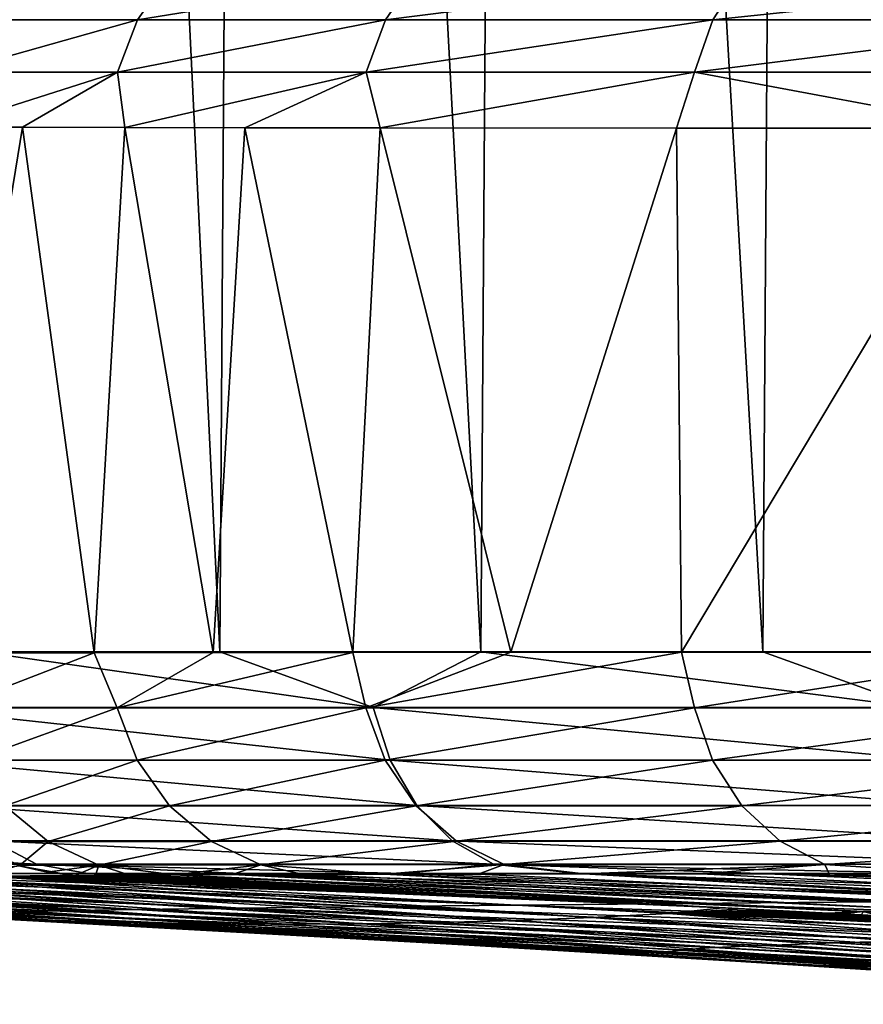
# Model space of a CAD drawing. Header units: metres. Extents: x -136 to 36, y -263 to -20.
# Tile 25 of 99: x -19.48 to -16.82, y -72.54 to -69.43. Entities that reach past the tile are written whole.
import ezdxf

# ---------------------------------------------------------------- set-up
doc = ezdxf.new("R2010")
doc.units = ezdxf.units.M
doc.layers.add('solid_11_382_034_XXX', color=7, linetype='CONTINUOUS')

msp = doc.modelspace()

# ---------------------------------------------------------------- linework, layer by layer
at = {"layer": 'solid_11_382_034_XXX'}
for points in [[(-19.608395, -71.426186, 12.053175), (-18.85162, -71.426033, 13.208266), (-19.518002, -57.603088, 12.199389)], [(-18.85162, -71.426033, 13.208266), (-18.758476, -57.603088, 13.340534), (-19.518002, -57.603088, 12.199389)], [(-18.85162, -71.426033, 13.208266), (-18.026999, -71.425949, 14.31572), (-18.758476, -57.603088, 13.340534)], [(-18.026999, -71.425949, 14.31572), (-17.932318, -57.603088, 14.434406), (-18.758476, -57.603088, 13.340534)], [(-18.026999, -71.425949, 14.31572), (-17.137262, -71.425941, 15.371863), (-17.932318, -57.603088, 14.434406)], [(-17.137262, -71.425941, 15.371863), (-17.042461, -57.603088, 15.477118), (-17.932318, -57.603088, 14.434406)], [(-17.137262, -71.425941, 15.371863), (-16.185816, -71.426003, 16.372635), (-17.042461, -57.603088, 15.477118)], [(-16.185816, -71.426003, 16.372635), (-16.092068, -57.603088, 16.464966), (-17.042461, -57.603088, 15.477118)], [(-19.52993, -69.286942, -62.769165), (-19.010088, -69.287315, -65.025978), (-19.634014, -69.430779, -62.786644)], [(-19.010088, -69.287315, -65.025978), (-19.111708, -69.430931, -65.055611), (-19.634014, -69.430779, -62.786644)], [(-19.010088, -69.287315, -65.025978), (-18.230799, -69.287605, -67.206558), (-19.111708, -69.430931, -65.055611)], [(-18.230799, -69.287605, -67.206558), (-18.328468, -69.431046, -67.247948), (-19.111708, -69.430931, -65.055611)], [(-18.230799, -69.287605, -67.206558), (-17.202482, -69.287796, -69.281036), (-18.328468, -69.431046, -67.247948)], [(-17.202482, -69.287796, -69.281036), (-17.294771, -69.431122, -69.333649), (-18.328468, -69.431046, -67.247948)], [(-17.202482, -69.287796, -69.281036), (-15.939527, -69.287903, -71.221252), (-17.294771, -69.431122, -69.333649)], [(-15.939527, -69.287903, -71.221252), (-16.02511, -69.431168, -71.284332), (-17.294771, -69.431122, -69.333649)], [(-19.634014, -69.430779, -62.786644), (-19.111708, -69.430931, -65.055611), (-19.698868, -69.596626, -62.797474)], [(-19.111708, -69.430931, -65.055611), (-19.175188, -69.596634, -65.074074), (-19.698868, -69.596626, -62.797474)], [(-19.111708, -69.430931, -65.055611), (-18.328468, -69.431046, -67.247948), (-19.175188, -69.596634, -65.074074)], [(-18.328468, -69.431046, -67.247948), (-18.389591, -69.596649, -67.273819), (-19.175188, -69.596634, -65.074074)], [(-18.328468, -69.431046, -67.247948), (-17.294771, -69.431122, -69.333649), (-18.389591, -69.596649, -67.273819)], [(-17.294771, -69.431122, -69.333649), (-17.352594, -69.596657, -69.366592), (-18.389591, -69.596649, -67.273819)], [(-17.294771, -69.431122, -69.333649), (-16.02511, -69.431168, -71.284332), (-17.352594, -69.596657, -69.366592)], [(-16.02511, -69.431168, -71.284332), (-16.078768, -69.596657, -71.323868), (-17.352594, -69.596657, -69.366592)], [(-19.698868, -69.596626, -62.797474), (-19.175188, -69.596634, -65.074074), (-19.719671, -69.769585, -62.804596)], [(-19.175188, -69.596634, -65.074074), (-19.474104, -69.770424, -64.024315), (-19.719671, -69.769585, -62.804596)], [(-19.175188, -69.596634, -65.074074), (-19.151236, -69.771149, -65.232498), (-19.474104, -69.770424, -64.024315)], [(-19.175188, -69.596634, -65.074074), (-18.389591, -69.596649, -67.273819), (-19.151236, -69.771149, -65.232498)], [(-18.389591, -69.596649, -67.273819), (-18.772362, -69.771736, -66.367073), (-19.151236, -69.771149, -65.232498)], [(-18.389591, -69.596649, -67.273819), (-18.34523, -69.772202, -67.433784), (-18.772362, -69.771736, -66.367073)], [(-18.389591, -69.596649, -67.273819), (-17.352594, -69.596657, -69.366592), (-18.34523, -69.772202, -67.433784)], [(-17.352594, -69.596657, -69.366592), (-17.410078, -69.772858, -69.311035), (-18.34523, -69.772202, -67.433784)], [(-17.352594, -69.596657, -69.366592), (-16.404556, -69.773224, -70.908493), (-17.410078, -69.772858, -69.311035)], [(-17.352594, -69.596657, -69.366592), (-16.078768, -69.596657, -71.323868), (-16.404556, -69.773224, -70.908493)], [(-19.719671, -69.769585, -62.804596), (-19.474104, -69.770424, -64.024315), (-19.746151, -71.430534, -62.644112)], [(-19.474104, -69.770424, -64.024315), (-19.248524, -71.429039, -64.898865), (-19.746151, -71.430534, -62.644112)], [(-19.474104, -69.770424, -64.024315), (-19.151236, -69.771149, -65.232498), (-19.248524, -71.429039, -64.898865)], [(-19.151236, -69.771149, -65.232498), (-18.872709, -71.428406, -66.087616), (-19.248524, -71.429039, -64.898865)], [(-19.151236, -69.771149, -65.232498), (-18.772362, -69.771736, -66.367073), (-18.872709, -71.428406, -66.087616)], [(-18.772362, -69.771736, -66.367073), (-18.431854, -71.427879, -67.231216), (-18.872709, -71.428406, -66.087616)], [(-18.772362, -69.771736, -66.367073), (-18.34523, -69.772202, -67.433784), (-18.431854, -71.427879, -67.231216)], [(-18.34523, -69.772202, -67.433784), (-17.932692, -71.42746, -68.323448), (-18.431854, -71.427879, -67.231216)], [(-18.34523, -69.772202, -67.433784), (-17.410078, -69.772858, -69.311035), (-17.932692, -71.42746, -68.323448)], [(-17.410078, -69.772858, -69.311035), (-17.393518, -71.427139, -69.340263), (-17.932692, -71.42746, -68.323448)], [(-17.410078, -69.772858, -69.311035), (-16.404556, -69.773224, -70.908493), (-17.393518, -71.427139, -69.340263)], [(-16.404556, -69.773224, -70.908493), (-16.221785, -71.426735, -71.166206), (-17.393518, -71.427139, -69.340263)], [(-18.367399, -71.602127, 13.837809), (-19.608395, -71.426186, 12.053175), (-19.839869, -71.602127, 11.62273)], [(-19.699097, -71.602684, -62.79715), (-19.746151, -71.430534, -62.644112), (-19.248524, -71.429039, -64.898865)], [(-19.699097, -71.602684, -62.79715), (-19.248524, -71.429039, -64.898865), (-19.175646, -71.602669, -65.073273)], [(-18.367399, -71.602127, 13.837809), (-18.85162, -71.426033, 13.208266), (-19.608395, -71.426186, 12.053175)], [(-19.175646, -71.602669, -65.073273), (-19.248524, -71.429039, -64.898865), (-18.872709, -71.428406, -66.087616)], [(-19.175646, -71.602669, -65.073273), (-18.872709, -71.428406, -66.087616), (-18.431854, -71.427879, -67.231216)], [(-19.175646, -71.602669, -65.073273), (-18.431854, -71.427879, -67.231216), (-18.390091, -71.602661, -67.272949)], [(-18.367399, -71.602127, 13.837809), (-18.026999, -71.425949, 14.31572), (-18.85162, -71.426033, 13.208266)], [(-18.390091, -71.602661, -67.272949), (-18.431854, -71.427879, -67.231216), (-17.932692, -71.42746, -68.323448)], [(-18.390091, -71.602661, -67.272949), (-17.932692, -71.42746, -68.323448), (-17.393518, -71.427139, -69.340263)], [(-18.390091, -71.602661, -67.272949), (-17.393518, -71.427139, -69.340263), (-17.353275, -71.602654, -69.365814)], [(-16.649076, -71.602135, 15.867696), (-18.026999, -71.425949, 14.31572), (-18.367399, -71.602127, 13.837809)], [(-16.649076, -71.602135, 15.867696), (-17.137262, -71.425941, 15.371863), (-18.026999, -71.425949, 14.31572)], [(-17.353275, -71.602654, -69.365814), (-17.393518, -71.427139, -69.340263), (-16.221785, -71.426735, -71.166206)], [(-17.353275, -71.602654, -69.365814), (-16.221785, -71.426735, -71.166206), (-16.079424, -71.602654, -71.323257)], [(-16.649076, -71.602135, 15.867696), (-16.185816, -71.426003, 16.372635), (-17.137262, -71.425941, 15.371863)], [(-19.839869, -71.602127, 11.62273), (-19.782417, -71.767792, 11.589199), (-18.314165, -71.767769, 13.797807)], [(-18.367399, -71.602127, 13.837809), (-19.839869, -71.602127, 11.62273), (-18.314165, -71.767769, 13.797807)], [(-19.699097, -71.602684, -62.79715), (-19.175646, -71.602669, -65.073273), (-19.634409, -71.768593, -62.786346)], [(-19.175646, -71.602669, -65.073273), (-19.112326, -71.76844, -65.054863), (-19.634409, -71.768593, -62.786346)], [(-19.175646, -71.602669, -65.073273), (-18.390091, -71.602661, -67.272949), (-19.112326, -71.76844, -65.054863)], [(-18.390091, -71.602661, -67.272949), (-18.329124, -71.768333, -67.247147), (-19.112326, -71.76844, -65.054863)], [(-18.390091, -71.602661, -67.272949), (-17.353275, -71.602654, -69.365814), (-18.329124, -71.768333, -67.247147)], [(-18.367399, -71.602127, 13.837809), (-18.314165, -71.767769, 13.797807), (-16.60083, -71.767769, 15.821795)], [(-16.649076, -71.602135, 15.867696), (-18.367399, -71.602127, 13.837809), (-16.60083, -71.767769, 15.821795)], [(-17.353275, -71.602654, -69.365814), (-17.295595, -71.76825, -69.332962), (-18.329124, -71.768333, -67.247147)], [(-17.353275, -71.602654, -69.365814), (-16.079424, -71.602654, -71.323257), (-17.295595, -71.76825, -69.332962)], [(-16.079424, -71.602654, -71.323257), (-16.025902, -71.768211, -71.283821), (-17.295595, -71.76825, -69.332962)], [(-18.314165, -71.767769, 13.797807), (-19.782417, -71.767792, 11.589199), (-18.22917, -71.911171, 13.733932)], [(-19.782417, -71.767792, 11.589199), (-19.690657, -71.91124, 11.535617), (-18.22917, -71.911171, 13.733932)], [(-19.634409, -71.768593, -62.786346), (-19.112326, -71.76844, -65.054863), (-19.530472, -71.912544, -62.768894)], [(-19.112326, -71.76844, -65.054863), (-19.010843, -71.912163, -65.025284), (-19.530472, -71.912544, -62.768894)], [(-19.112326, -71.76844, -65.054863), (-18.329124, -71.768333, -67.247147), (-19.010843, -71.912163, -65.025284)], [(-18.329124, -71.768333, -67.247147), (-18.23159, -71.911888, -67.205818), (-19.010843, -71.912163, -65.025284)], [(-18.329124, -71.768333, -67.247147), (-17.295595, -71.76825, -69.332962), (-18.23159, -71.911888, -67.205818)], [(-18.314165, -71.767769, 13.797807), (-18.22917, -71.911171, 13.733932), (-16.523792, -71.911171, 15.748514)], [(-16.60083, -71.767769, 15.821795), (-18.314165, -71.767769, 13.797807), (-16.523792, -71.911171, 15.748514)], [(-17.295595, -71.76825, -69.332962), (-17.20343, -71.91169, -69.280426), (-18.23159, -71.911888, -67.205818)], [(-17.295595, -71.76825, -69.332962), (-16.025902, -71.768211, -71.283821), (-17.20343, -71.91169, -69.280426)], [(-16.025902, -71.768211, -71.283821), (-15.940435, -71.911583, -71.220825), (-17.20343, -71.91169, -69.280426)], [(-18.22917, -71.911171, 13.733932), (-19.690657, -71.91124, 11.535617), (-18.117945, -72.023026, 13.650337)], [(-19.690657, -71.91124, 11.535617), (-19.570549, -72.023148, 11.46547), (-18.117945, -72.023026, 13.650337)], [(-19.530472, -71.912544, -62.768894), (-19.394033, -72.025169, -62.745926), (-19.645811, -72.026085, -60.460499)], [(-19.530472, -71.912544, -62.768894), (-19.010843, -71.912163, -65.025284), (-19.394033, -72.025169, -62.745926)], [(-19.010843, -71.912163, -65.025284), (-18.877789, -72.02449, -64.986458), (-19.394033, -72.025169, -62.745926)], [(-19.010843, -71.912163, -65.025284), (-18.23159, -71.911888, -67.205818), (-18.877789, -72.02449, -64.986458)], [(-18.23159, -71.911888, -67.205818), (-18.103825, -72.023994, -67.151634), (-18.877789, -72.02449, -64.986458)], [(-18.23159, -71.911888, -67.205818), (-17.20343, -71.91169, -69.280426), (-18.103825, -72.023994, -67.151634)], [(-18.22917, -71.911171, 13.733932), (-18.117945, -72.023026, 13.650337), (-16.422976, -72.023018, 15.652617)], [(-16.523792, -71.911171, 15.748514), (-18.22917, -71.911171, 13.733932), (-16.422976, -72.023018, 15.652617)], [(-17.20343, -71.91169, -69.280426), (-17.082766, -72.023651, -69.211624), (-18.103825, -72.023994, -67.151634)], [(-17.20343, -71.91169, -69.280426), (-15.940435, -71.911583, -71.220825), (-17.082766, -72.023651, -69.211624)], [(-15.940435, -71.911583, -71.220825), (-15.828577, -72.02346, -71.138367), (-17.082766, -72.023651, -69.211624)], [(-19.570549, -72.023148, 11.46547), (-20.761311, -72.023415, 9.127146), (-19.429911, -72.096237, 11.383322)], [(-20.761311, -72.023415, 9.127146), (-20.612171, -72.096634, 9.061834), (-19.429911, -72.096237, 11.383322)], [(-19.64397, -72.027237, -60.460407), (-19.645811, -72.026085, -60.460499), (-19.394033, -72.025169, -62.745926)], [(-19.64397, -72.027237, -60.460407), (-19.394033, -72.025169, -62.745926), (-19.483892, -72.100555, -60.4524)], [(-18.117945, -72.023026, 13.650337), (-19.570549, -72.023148, 11.46547), (-17.987722, -72.096039, 13.552461)], [(-19.570549, -72.023148, 11.46547), (-19.429911, -72.096237, 11.383322), (-17.987722, -72.096039, 13.552461)], [(-19.394033, -72.025169, -62.745926), (-19.233957, -72.099167, -62.718933), (-19.483892, -72.100555, -60.4524)], [(-19.394033, -72.025169, -62.745926), (-18.877789, -72.02449, -64.986458), (-19.233957, -72.099167, -62.718933)], [(-18.877789, -72.02449, -64.986458), (-18.721806, -72.098137, -64.940903), (-19.233957, -72.099167, -62.718933)], [(-18.877789, -72.02449, -64.986458), (-18.103825, -72.023994, -67.151634), (-18.721806, -72.098137, -64.940903)], [(-18.103825, -72.023994, -67.151634), (-17.954126, -72.097382, -67.088135), (-18.721806, -72.098137, -64.940903)], [(-16.422976, -72.023018, 15.652617), (-18.117945, -72.023026, 13.650337), (-16.304939, -72.096031, 15.540342)], [(-18.117945, -72.023026, 13.650337), (-17.987722, -72.096039, 13.552461), (-16.304939, -72.096031, 15.540342)], [(-18.103825, -72.023994, -67.151634), (-17.082766, -72.023651, -69.211624), (-17.954126, -72.097382, -67.088135)], [(-17.082766, -72.023651, -69.211624), (-16.941441, -72.09687, -69.131035), (-17.954126, -72.097382, -67.088135)], [(-17.082766, -72.023651, -69.211624), (-15.828577, -72.02346, -71.138367), (-16.941441, -72.09687, -69.131035)], [(-15.828577, -72.02346, -71.138367), (-15.697592, -72.096573, -71.041794), (-16.941441, -72.09687, -69.131035)], [(-19.429911, -72.096237, 11.383322), (-20.612171, -72.096634, 9.061834), (-19.720016, -72.1259, 10.501826)], [(-19.429911, -72.096237, 11.383322), (-19.720016, -72.1259, 10.501826), (-19.269499, -72.125732, 11.309205)], [(-19.49065, -72.100937, -60.302246), (-19.316353, -72.131729, -60.293465), (-19.586277, -72.134682, -55.012833)], [(-19.49065, -72.100937, -60.302246), (-19.483892, -72.100555, -60.4524), (-19.397243, -72.121689, -60.448048)], [(-19.49065, -72.100937, -60.302246), (-19.397243, -72.121689, -60.448048), (-19.316353, -72.131729, -60.293465)], [(-19.397243, -72.121689, -60.448048), (-19.483892, -72.100555, -60.4524), (-19.233957, -72.099167, -62.718933)], [(-17.987722, -72.096039, 13.552461), (-19.429911, -72.096237, 11.383322), (-18.270514, -72.125519, 12.864239)], [(-19.429911, -72.096237, 11.383322), (-19.269499, -72.125732, 11.309205), (-18.786242, -72.12561, 12.096818)], [(-19.429911, -72.096237, 11.383322), (-18.786242, -72.12561, 12.096818), (-18.270514, -72.125519, 12.864239)], [(-19.397243, -72.121689, -60.448048), (-19.233957, -72.099167, -62.718933), (-19.308613, -72.131615, -60.443584)], [(-19.233957, -72.099167, -62.718933), (-19.243711, -72.130814, -61.317181), (-19.308613, -72.131615, -60.443584)], [(-19.233957, -72.099167, -62.718933), (-19.139223, -72.130096, -62.188217), (-19.243711, -72.130814, -61.317181)], [(-19.233957, -72.099167, -62.718933), (-18.721806, -72.098137, -64.940903), (-18.995506, -72.129456, -63.053333)], [(-19.233957, -72.099167, -62.718933), (-18.995506, -72.129456, -63.053333), (-19.139223, -72.130096, -62.188217)], [(-18.721806, -72.098137, -64.940903), (-18.813019, -72.128883, -63.910095), (-18.995506, -72.129456, -63.053333)], [(-18.721806, -72.098137, -64.940903), (-18.592167, -72.12838, -64.756836), (-18.813019, -72.128883, -63.910095)], [(-18.721806, -72.098137, -64.940903), (-17.954126, -72.097382, -67.088135), (-18.332857, -72.127937, -65.593925)], [(-18.721806, -72.098137, -64.940903), (-18.332857, -72.127937, -65.593925), (-18.592167, -72.12838, -64.756836)], [(-17.954126, -72.097382, -67.088135), (-18.035931, -72.127541, -66.418495), (-18.332857, -72.127937, -65.593925)], [(-17.987722, -72.096039, 13.552461), (-18.270514, -72.125519, 12.864239), (-17.723738, -72.125458, 13.609344)], [(-17.954126, -72.097382, -67.088135), (-17.702103, -72.12719, -67.228561), (-18.035931, -72.127541, -66.418495)], [(-16.304939, -72.096031, 15.540342), (-17.987722, -72.096039, 13.552461), (-16.539881, -72.125443, 15.028869)], [(-17.987722, -72.096039, 13.552461), (-17.723738, -72.125458, 13.609344), (-17.146463, -72.125435, 14.33138)], [(-17.987722, -72.096039, 13.552461), (-17.146463, -72.125435, 14.33138), (-16.539881, -72.125443, 15.028869)], [(-17.954126, -72.097382, -67.088135), (-16.941441, -72.09687, -69.131035), (-17.702103, -72.12719, -67.228561)], [(-16.941441, -72.09687, -69.131035), (-17.332449, -72.126892, -68.021667), (-17.702103, -72.12719, -67.228561)], [(-16.941441, -72.09687, -69.131035), (-16.927355, -72.12664, -68.79705), (-17.332449, -72.126892, -68.021667)], [(-16.941441, -72.09687, -69.131035), (-15.697592, -72.096573, -71.041794), (-16.486956, -72.126442, -69.554405)], [(-16.941441, -72.09687, -69.131035), (-16.486956, -72.126442, -69.554405), (-16.927355, -72.12664, -68.79705)], [(-21.892393, -72.128136, 4.428246), (-22.056139, -72.128632, 3.518417), (-19.378197, -72.243858, 3.39688)], [(-22.056139, -72.128632, 3.518417), (-19.569323, -72.248032, 2.058819), (-19.378197, -72.243858, 3.39688)], [(-21.691015, -72.127693, 5.331215), (-21.892393, -72.128136, 4.428246), (-19.116224, -72.239487, 4.721025)], [(-21.892393, -72.128136, 4.428246), (-19.378197, -72.243858, 3.39688), (-19.116224, -72.239487, 4.721025)], [(-21.452543, -72.127289, 6.224857), (-21.691015, -72.127693, 5.331215), (-19.116224, -72.239487, 4.721025)], [(-21.177551, -72.12693, 7.107111), (-21.452543, -72.127289, 6.224857), (-18.784374, -72.234924, 6.026918)], [(-21.452543, -72.127289, 6.224857), (-19.116224, -72.239487, 4.721025), (-18.784374, -72.234924, 6.026918)], [(-20.866056, -72.12661, 7.977947), (-21.177551, -72.12693, 7.107111), (-18.383881, -72.230179, 7.310572)], [(-21.177551, -72.12693, 7.107111), (-18.784374, -72.234924, 6.026918), (-18.383881, -72.230179, 7.310572)], [(-20.518881, -72.126335, 8.835022), (-20.866056, -72.12661, 7.977947), (-18.383881, -72.230179, 7.310572)], [(-20.136854, -72.126099, 9.676343), (-20.518881, -72.126335, 8.835022), (-17.916218, -72.225243, 8.568118)], [(-20.518881, -72.126335, 8.835022), (-18.383881, -72.230179, 7.310572), (-17.916218, -72.225243, 8.568118)], [(-19.720016, -72.1259, 10.501826), (-20.136854, -72.126099, 9.676343), (-17.383072, -72.220116, 9.795675)], [(-20.136854, -72.126099, 9.676343), (-17.916218, -72.225243, 8.568118), (-17.383072, -72.220116, 9.795675)], [(-19.813631, -72.136665, -50.554089), (-19.586277, -72.134682, -55.012833), (-17.676828, -72.264435, -49.184361)], [(-19.269499, -72.125732, 11.309205), (-19.720016, -72.1259, 10.501826), (-17.383072, -72.220116, 9.795675)], [(-19.586277, -72.134682, -55.012833), (-19.316353, -72.131729, -60.293465), (-19.246975, -72.135101, -60.274029)], [(-19.586277, -72.134682, -55.012833), (-19.246975, -72.135101, -60.274029), (-19.17782, -72.138458, -60.254627)], [(-19.586277, -72.134682, -55.012833), (-19.17782, -72.138458, -60.254627), (-19.108887, -72.141823, -60.23526)], [(-19.586277, -72.134682, -55.012833), (-19.108887, -72.141823, -60.23526), (-19.040171, -72.145172, -60.215923)], [(-19.586277, -72.134682, -55.012833), (-19.040171, -72.145172, -60.215923), (-18.97167, -72.148521, -60.196617)], [(-19.586277, -72.134682, -55.012833), (-18.97167, -72.148521, -60.196617), (-18.903383, -72.151863, -60.177345)], [(-19.586277, -72.134682, -55.012833), (-18.903383, -72.151863, -60.177345), (-18.835306, -72.155197, -60.1581)], [(-19.586277, -72.134682, -55.012833), (-18.835306, -72.155197, -60.1581), (-18.767439, -72.158524, -60.138889)], [(-19.586277, -72.134682, -55.012833), (-18.767439, -72.158524, -60.138889), (-18.699781, -72.16185, -60.119709)], [(-19.586277, -72.134682, -55.012833), (-18.699781, -72.16185, -60.119709), (-18.632334, -72.165169, -60.100555)], [(-19.586277, -72.134682, -55.012833), (-18.632334, -72.165169, -60.100555), (-18.565096, -72.168488, -60.081436)], [(-19.586277, -72.134682, -55.012833), (-18.565096, -72.168488, -60.081436), (-18.498066, -72.171799, -60.062344)], [(-19.586277, -72.134682, -55.012833), (-18.498066, -72.171799, -60.062344), (-18.431244, -72.175102, -60.043282)], [(-19.586277, -72.134682, -55.012833), (-18.431244, -72.175102, -60.043282), (-18.36463, -72.178398, -60.02425)], [(-19.586277, -72.134682, -55.012833), (-18.36463, -72.178398, -60.02425), (-18.298222, -72.181694, -60.005249)], [(-19.586277, -72.134682, -55.012833), (-18.298222, -72.181694, -60.005249), (-18.232019, -72.184982, -59.986275)], [(-19.586277, -72.134682, -55.012833), (-18.232019, -72.184982, -59.986275), (-18.166021, -72.188263, -59.967331)], [(-19.586277, -72.134682, -55.012833), (-18.166021, -72.188263, -59.967331), (-18.100227, -72.191544, -59.948418)], [(-19.586277, -72.134682, -55.012833), (-18.100227, -72.191544, -59.948418), (-18.034636, -72.194817, -59.929531)], [(-19.586277, -72.134682, -55.012833), (-18.034636, -72.194817, -59.929531), (-17.969246, -72.19809, -59.910671)], [(-19.586277, -72.134682, -55.012833), (-17.969246, -72.19809, -59.910671), (-17.904058, -72.201355, -59.891842)], [(-19.586277, -72.134682, -55.012833), (-17.904058, -72.201355, -59.891842), (-17.839071, -72.204613, -59.873039)], [(-19.586277, -72.134682, -55.012833), (-17.839071, -72.204613, -59.873039), (-17.774284, -72.20787, -59.854263)], [(-19.586277, -72.134682, -55.012833), (-17.774284, -72.20787, -59.854263), (-17.709698, -72.211113, -59.835518)], [(-19.586277, -72.134682, -55.012833), (-17.709698, -72.211113, -59.835518), (-17.645308, -72.214363, -59.816799)], [(-19.586277, -72.134682, -55.012833), (-17.645308, -72.214363, -59.816799), (-17.581116, -72.217606, -59.798107)], [(-19.586277, -72.134682, -55.012833), (-17.581116, -72.217606, -59.798107), (-17.517122, -72.22084, -59.779442)], [(-19.586277, -72.134682, -55.012833), (-17.517122, -72.22084, -59.779442), (-17.453323, -72.224068, -59.760803)], [(-19.586277, -72.134682, -55.012833), (-17.453323, -72.224068, -59.760803), (-17.389723, -72.227295, -59.742191)], [(-19.586277, -72.134682, -55.012833), (-17.389723, -72.227295, -59.742191), (-17.326315, -72.230515, -59.723606)], [(-19.586277, -72.134682, -55.012833), (-17.326315, -72.230515, -59.723606), (-17.263103, -72.233734, -59.705048)], [(-19.586277, -72.134682, -55.012833), (-17.263103, -72.233734, -59.705048), (-17.434469, -72.252304, -54.436596)], [(-19.586277, -72.134682, -55.012833), (-17.434469, -72.252304, -54.436596), (-17.676828, -72.264435, -49.184361)], [(-19.312483, -72.131676, -60.368511), (-19.316353, -72.131729, -60.293465), (-19.397243, -72.121689, -60.448048)], [(-19.397243, -72.121689, -60.448048), (-19.308613, -72.131615, -60.443584), (-19.312483, -72.131676, -60.368511)], [(-19.312483, -72.131676, -60.368511), (-19.246975, -72.135101, -60.274029), (-19.316353, -72.131729, -60.293465)], [(-19.312483, -72.131676, -60.368511), (-19.308613, -72.131615, -60.443584), (-16.930948, -72.250732, -59.60701)], [(-19.312483, -72.131676, -60.368511), (-19.17782, -72.138458, -60.254627), (-19.246975, -72.135101, -60.274029)], [(-19.312483, -72.131676, -60.368511), (-19.108887, -72.141823, -60.23526), (-19.17782, -72.138458, -60.254627)], [(-19.312483, -72.131676, -60.368511), (-19.040171, -72.145172, -60.215923), (-19.108887, -72.141823, -60.23526)], [(-19.312483, -72.131676, -60.368511), (-18.97167, -72.148521, -60.196617), (-19.040171, -72.145172, -60.215923)], [(-19.312483, -72.131676, -60.368511), (-18.903383, -72.151863, -60.177345), (-18.97167, -72.148521, -60.196617)], [(-19.312483, -72.131676, -60.368511), (-18.835306, -72.155197, -60.1581), (-18.903383, -72.151863, -60.177345)], [(-19.312483, -72.131676, -60.368511), (-18.767439, -72.158524, -60.138889), (-18.835306, -72.155197, -60.1581)], [(-19.312483, -72.131676, -60.368511), (-18.699781, -72.16185, -60.119709), (-18.767439, -72.158524, -60.138889)], [(-19.312483, -72.131676, -60.368511), (-18.632334, -72.165169, -60.100555), (-18.699781, -72.16185, -60.119709)], [(-19.312483, -72.131676, -60.368511), (-18.565096, -72.168488, -60.081436), (-18.632334, -72.165169, -60.100555)], [(-19.312483, -72.131676, -60.368511), (-18.498066, -72.171799, -60.062344), (-18.565096, -72.168488, -60.081436)], [(-19.312483, -72.131676, -60.368511), (-18.431244, -72.175102, -60.043282), (-18.498066, -72.171799, -60.062344)], [(-19.312483, -72.131676, -60.368511), (-18.36463, -72.178398, -60.02425), (-18.431244, -72.175102, -60.043282)], [(-19.312483, -72.131676, -60.368511), (-18.298222, -72.181694, -60.005249), (-18.36463, -72.178398, -60.02425)], [(-19.312483, -72.131676, -60.368511), (-18.232019, -72.184982, -59.986275), (-18.298222, -72.181694, -60.005249)], [(-19.312483, -72.131676, -60.368511), (-18.166021, -72.188263, -59.967331), (-18.232019, -72.184982, -59.986275)], [(-19.312483, -72.131676, -60.368511), (-18.100227, -72.191544, -59.948418), (-18.166021, -72.188263, -59.967331)], [(-19.312483, -72.131676, -60.368511), (-18.034636, -72.194817, -59.929531), (-18.100227, -72.191544, -59.948418)], [(-19.312483, -72.131676, -60.368511), (-17.969246, -72.19809, -59.910671), (-18.034636, -72.194817, -59.929531)], [(-19.312483, -72.131676, -60.368511), (-17.904058, -72.201355, -59.891842), (-17.969246, -72.19809, -59.910671)], [(-19.312483, -72.131676, -60.368511), (-17.839071, -72.204613, -59.873039), (-17.904058, -72.201355, -59.891842)], [(-19.312483, -72.131676, -60.368511), (-17.774284, -72.20787, -59.854263), (-17.839071, -72.204613, -59.873039)], [(-19.312483, -72.131676, -60.368511), (-17.709698, -72.211113, -59.835518), (-17.774284, -72.20787, -59.854263)], [(-19.312483, -72.131676, -60.368511), (-17.645308, -72.214363, -59.816799), (-17.709698, -72.211113, -59.835518)], [(-19.312483, -72.131676, -60.368511), (-17.581116, -72.217606, -59.798107), (-17.645308, -72.214363, -59.816799)], [(-19.312483, -72.131676, -60.368511), (-17.517122, -72.22084, -59.779442), (-17.581116, -72.217606, -59.798107)], [(-19.312483, -72.131676, -60.368511), (-17.453323, -72.224068, -59.760803), (-17.517122, -72.22084, -59.779442)], [(-19.312483, -72.131676, -60.368511), (-17.389723, -72.227295, -59.742191), (-17.453323, -72.224068, -59.760803)], [(-19.312483, -72.131676, -60.368511), (-17.326315, -72.230515, -59.723606), (-17.389723, -72.227295, -59.742191)], [(-19.312483, -72.131676, -60.368511), (-17.263103, -72.233734, -59.705048), (-17.326315, -72.230515, -59.723606)], [(-19.312483, -72.131676, -60.368511), (-17.200085, -72.236946, -59.686512), (-17.263103, -72.233734, -59.705048)], [(-19.312483, -72.131676, -60.368511), (-17.137259, -72.240158, -59.668007), (-17.200085, -72.236946, -59.686512)], [(-19.312483, -72.131676, -60.368511), (-17.074625, -72.243362, -59.649525), (-17.137259, -72.240158, -59.668007)], [(-19.312483, -72.131676, -60.368511), (-17.012184, -72.246559, -59.631069), (-17.074625, -72.243362, -59.649525)], [(-19.312483, -72.131676, -60.368511), (-16.949932, -72.249756, -59.612637), (-17.012184, -72.246559, -59.631069)], [(-19.312483, -72.131676, -60.368511), (-16.930948, -72.250732, -59.60701), (-16.949932, -72.249756, -59.612637)], [(-19.308613, -72.131615, -60.443584), (-19.243711, -72.130814, -61.317181), (-16.930948, -72.250732, -59.60701)], [(-18.786242, -72.12561, 12.096818), (-19.269499, -72.125732, 11.309205), (-16.786356, -72.214806, 10.989361)], [(-19.269499, -72.125732, 11.309205), (-17.383072, -72.220116, 9.795675), (-16.786356, -72.214806, 10.989361)], [(-19.243711, -72.130814, -61.317181), (-19.139223, -72.130096, -62.188217), (-16.819847, -72.245468, -61.0564)], [(-19.243711, -72.130814, -61.317181), (-16.819847, -72.245468, -61.0564), (-16.930948, -72.250732, -59.60701)], [(-19.139223, -72.130096, -62.188217), (-18.995506, -72.129456, -63.053333), (-16.819847, -72.245468, -61.0564)], [(-18.995506, -72.129456, -63.053333), (-18.813019, -72.128883, -63.910095), (-16.614277, -72.23996, -62.495041)], [(-18.995506, -72.129456, -63.053333), (-16.614277, -72.23996, -62.495041), (-16.819847, -72.245468, -61.0564)], [(-18.813019, -72.128883, -63.910095), (-18.592167, -72.12838, -64.756836), (-16.315351, -72.234207, -63.915649)], [(-18.813019, -72.128883, -63.910095), (-16.315351, -72.234207, -63.915649), (-16.614277, -72.23996, -62.495041)], [(-18.270514, -72.125519, 12.864239), (-18.786242, -72.12561, 12.096818), (-16.128201, -72.209312, 12.145335)], [(-18.786242, -72.12561, 12.096818), (-16.786356, -72.214806, 10.989361), (-16.128201, -72.209312, 12.145335)], [(-18.592167, -72.12838, -64.756836), (-18.332857, -72.127937, -65.593925), (-16.315351, -72.234207, -63.915649)], [(-18.332857, -72.127937, -65.593925), (-18.035931, -72.127541, -66.418495), (-15.924778, -72.22821, -65.310295)], [(-18.332857, -72.127937, -65.593925), (-15.924778, -72.22821, -65.310295), (-16.315351, -72.234207, -63.915649)], [(-17.723738, -72.125458, 13.609344), (-18.270514, -72.125519, 12.864239), (-16.128201, -72.209312, 12.145335)], [(-18.035931, -72.127541, -66.418495), (-17.702103, -72.12719, -67.228561), (-15.924778, -72.22821, -65.310295)], [(-17.146463, -72.125435, 14.33138), (-17.723738, -72.125458, 13.609344), (-15.410976, -72.203636, 13.259849)], [(-17.723738, -72.125458, 13.609344), (-16.128201, -72.209312, 12.145335), (-15.410976, -72.203636, 13.259849)], [(-17.702103, -72.12719, -67.228561), (-17.332449, -72.126892, -68.021667), (-15.444764, -72.221977, -66.672081)], [(-17.702103, -72.12719, -67.228561), (-15.444764, -72.221977, -66.672081), (-15.924778, -72.22821, -65.310295)], [(-17.332449, -72.126892, -68.021667), (-16.927355, -72.12664, -68.79705), (-15.444764, -72.221977, -66.672081)], [(-17.146463, -72.125435, 14.33138), (-15.410976, -72.203636, 13.259849), (-14.637283, -72.197784, 14.329284)], [(-16.539881, -72.125443, 15.028869), (-17.146463, -72.125435, 14.33138), (-14.637283, -72.197784, 14.329284)], [(-16.927355, -72.12664, -68.79705), (-16.486956, -72.126442, -69.554405), (-14.877987, -72.2155, -67.994736)], [(-16.927355, -72.12664, -68.79705), (-14.877987, -72.2155, -67.994736), (-15.444764, -72.221977, -66.672081)], [(-19.362526, -72.273964, -12.418194), (-19.602045, -72.264755, -7.161856), (-21.750284, -72.137062, -12.200727)], [(-19.362526, -72.273964, -12.418194), (-21.750284, -72.137062, -12.200727), (-21.569706, -72.138191, -15.803307)], [(-21.569706, -72.138191, -15.803307), (-21.487673, -72.138634, -17.438215), (-19.362526, -72.273964, -12.418194)], [(-21.487673, -72.138634, -17.438215), (-19.122822, -72.280518, -17.672796), (-19.362526, -72.273964, -12.418194)], [(-21.213314, -72.13974, -22.898149), (-19.122822, -72.280518, -17.672796), (-21.487673, -72.138634, -17.438215)], [(-18.882357, -72.284462, -22.926046), (-19.122822, -72.280518, -17.672796), (-21.213314, -72.13974, -22.898149)], [(-20.950327, -72.140297, -28.12019), (-18.882357, -72.284462, -22.926046), (-21.213314, -72.13974, -22.898149)], [(-18.642191, -72.285736, -28.178221), (-18.882357, -72.284462, -22.926046), (-20.950327, -72.140297, -28.12019)], [(-18.642191, -72.285736, -28.178221), (-20.950327, -72.140297, -28.12019), (-20.929903, -72.14032, -28.525278)], [(-18.642191, -72.285736, -28.178221), (-20.929903, -72.14032, -28.525278), (-20.81082, -72.140381, -30.88567)], [(-20.81082, -72.140381, -30.88567), (-20.673632, -72.140327, -33.601921), (-18.642191, -72.285736, -28.178221)], [(-20.406244, -72.139816, -38.886765), (-18.401018, -72.284431, -33.429802), (-20.673632, -72.140327, -33.601921)], [(-20.673632, -72.140327, -33.601921), (-18.401018, -72.284431, -33.429802), (-18.642191, -72.285736, -28.178221)], [(-18.160089, -72.280449, -38.681149), (-20.406244, -72.139816, -38.886765), (-20.34742, -72.139633, -40.047745)], [(-18.160089, -72.280449, -38.681149), (-18.401018, -72.284431, -33.429802), (-20.406244, -72.139816, -38.886765)], [(-20.34742, -72.139633, -40.047745), (-20.131073, -72.13871, -44.312298), (-18.160089, -72.280449, -38.681149)], [(-19.861906, -72.137032, -49.606075), (-17.918415, -72.273811, -43.932556), (-20.131073, -72.13871, -44.312298)], [(-20.131073, -72.13871, -44.312298), (-17.918415, -72.273811, -43.932556), (-18.160089, -72.280449, -38.681149)], [(-17.676828, -72.264435, -49.184361), (-19.861906, -72.137032, -49.606075), (-19.813631, -72.136665, -50.554089)], [(-17.676828, -72.264435, -49.184361), (-17.918415, -72.273811, -43.932556), (-19.861906, -72.137032, -49.606075)], [(-17.916218, -72.225243, 8.568118), (-18.383881, -72.230179, 7.310572), (-15.895551, -72.320282, 7.552312)], [(-17.383072, -72.220116, 9.795675), (-17.916218, -72.225243, 8.568118), (-15.443651, -72.311409, 8.751566)], [(-17.916218, -72.225243, 8.568118), (-15.895551, -72.320282, 7.552312), (-15.443651, -72.311409, 8.751566)], [(-16.786356, -72.214806, 10.989361), (-17.383072, -72.220116, 9.795675), (-14.937373, -72.302223, 9.922815)], [(-17.383072, -72.220116, 9.795675), (-15.443651, -72.311409, 8.751566), (-14.937373, -72.302223, 9.922815)], [(-17.438116, -72.386818, -7.674702), (-19.764193, -72.256775, -1.976564), (-19.83499, -72.253197, -1.957206)], [(-19.602045, -72.264755, -7.161856), (-17.438116, -72.386818, -7.674702), (-19.83499, -72.253197, -1.957206)], [(-17.438116, -72.386818, -7.674702), (-19.712288, -72.259399, -1.990776), (-19.764193, -72.256775, -1.976564)], [(-19.688936, -72.252014, 0.711708), (-19.736647, -72.255806, -0.639466), (-17.391375, -72.366638, -0.043733)], [(-19.736647, -72.255806, -0.639466), (-19.712288, -72.259399, -1.990776), (-17.430159, -72.373192, -1.34242)], [(-19.736647, -72.255806, -0.639466), (-17.430159, -72.373192, -1.34242), (-17.391375, -72.366638, -0.043733)], [(-17.438116, -72.386818, -7.674702), (-19.693607, -72.260345, -1.995895), (-19.712288, -72.259399, -1.990776)], [(-17.430159, -72.373192, -1.34242), (-19.712288, -72.259399, -1.990776), (-19.693607, -72.260345, -1.995895)], [(-17.438116, -72.386818, -7.674702), (-19.623232, -72.263908, -2.0152), (-19.693607, -72.260345, -1.995895)], [(-17.430159, -72.373192, -1.34242), (-19.693607, -72.260345, -1.995895), (-19.623232, -72.263908, -2.0152)], [(-19.569323, -72.248032, 2.058819), (-19.688936, -72.252014, 0.711708), (-17.291592, -72.359749, 1.252276)], [(-19.688936, -72.252014, 0.711708), (-17.391375, -72.366638, -0.043733), (-17.291592, -72.359749, 1.252276)], [(-19.378197, -72.243858, 3.39688), (-19.569323, -72.248032, 2.058819), (-17.13109, -72.352524, 2.541423)], [(-19.569323, -72.248032, 2.058819), (-17.291592, -72.359749, 1.252276), (-17.13109, -72.352524, 2.541423)], [(-19.116224, -72.239487, 4.721025), (-19.378197, -72.243858, 3.39688), (-16.91037, -72.344963, 3.819572)], [(-19.378197, -72.243858, 3.39688), (-17.13109, -72.352524, 2.541423), (-16.91037, -72.344963, 3.819572)], [(-18.784374, -72.234924, 6.026918), (-19.116224, -72.239487, 4.721025), (-16.630186, -72.337067, 5.08302)], [(-19.116224, -72.239487, 4.721025), (-16.91037, -72.344963, 3.819572), (-16.630186, -72.337067, 5.08302)], [(-18.383881, -72.230179, 7.310572), (-18.784374, -72.234924, 6.026918), (-16.291517, -72.328835, 6.328364)], [(-18.784374, -72.234924, 6.026918), (-16.630186, -72.337067, 5.08302), (-16.291517, -72.328835, 6.328364)], [(-18.383881, -72.230179, 7.310572), (-16.291517, -72.328835, 6.328364), (-15.895551, -72.320282, 7.552312)], [(-17.434469, -72.252304, -54.436596), (-15.72618, -72.384216, -48.816097), (-17.676828, -72.264435, -49.184361)], [(-17.434469, -72.252304, -54.436596), (-17.263103, -72.233734, -59.705048), (-17.200085, -72.236946, -59.686512)], [(-17.434469, -72.252304, -54.436596), (-17.200085, -72.236946, -59.686512), (-17.137259, -72.240158, -59.668007)], [(-17.434469, -72.252304, -54.436596), (-17.137259, -72.240158, -59.668007), (-17.074625, -72.243362, -59.649525)], [(-17.434469, -72.252304, -54.436596), (-17.074625, -72.243362, -59.649525), (-17.012184, -72.246559, -59.631069)], [(-17.434469, -72.252304, -54.436596), (-17.012184, -72.246559, -59.631069), (-16.949932, -72.249756, -59.612637)], [(-17.434469, -72.252304, -54.436596), (-16.949932, -72.249756, -59.612637), (-16.930948, -72.250732, -59.60701)], [(-17.434469, -72.252304, -54.436596), (-16.930948, -72.250732, -59.60701), (-16.887873, -72.252945, -59.594234)], [(-17.434469, -72.252304, -54.436596), (-16.887873, -72.252945, -59.594234), (-16.826002, -72.256134, -59.575851)], [(-17.434469, -72.252304, -54.436596), (-16.826002, -72.256134, -59.575851), (-16.76432, -72.259315, -59.557499)], [(-17.434469, -72.252304, -54.436596), (-16.76432, -72.259315, -59.557499), (-16.702826, -72.262489, -59.539165)], [(-17.434469, -72.252304, -54.436596), (-16.702826, -72.262489, -59.539165), (-16.64152, -72.265663, -59.520859)], [(-17.434469, -72.252304, -54.436596), (-16.64152, -72.265663, -59.520859), (-16.5804, -72.268837, -59.502579)], [(-17.434469, -72.252304, -54.436596), (-16.5804, -72.268837, -59.502579), (-16.519466, -72.271996, -59.484322)], [(-17.434469, -72.252304, -54.436596), (-16.519466, -72.271996, -59.484322), (-16.458717, -72.275162, -59.466087)], [(-17.434469, -72.252304, -54.436596), (-16.458717, -72.275162, -59.466087), (-16.398155, -72.278313, -59.447876)], [(-17.434469, -72.252304, -54.436596), (-16.398155, -72.278313, -59.447876), (-16.337774, -72.281471, -59.429691)], [(-17.434469, -72.252304, -54.436596), (-16.337774, -72.281471, -59.429691), (-16.277578, -72.284615, -59.411526)], [(-17.434469, -72.252304, -54.436596), (-16.277578, -72.284615, -59.411526), (-16.217564, -72.287766, -59.393387)], [(-17.434469, -72.252304, -54.436596), (-16.217564, -72.287766, -59.393387), (-16.15773, -72.290901, -59.375267)], [(-17.434469, -72.252304, -54.436596), (-16.15773, -72.290901, -59.375267), (-16.098078, -72.294037, -59.357174)], [(-17.434469, -72.252304, -54.436596), (-16.098078, -72.294037, -59.357174), (-16.038607, -72.297173, -59.339104)], [(-17.434469, -72.252304, -54.436596), (-16.038607, -72.297173, -59.339104), (-15.979316, -72.300301, -59.321053)], [(-17.434469, -72.252304, -54.436596), (-15.979316, -72.300301, -59.321053), (-15.920203, -72.303429, -59.303028)], [(-17.434469, -72.252304, -54.436596), (-15.920203, -72.303429, -59.303028), (-15.86127, -72.306549, -59.285023)], [(-17.434469, -72.252304, -54.436596), (-15.86127, -72.306549, -59.285023), (-15.802513, -72.309662, -59.26704)], [(-17.434469, -72.252304, -54.436596), (-15.802513, -72.309662, -59.26704), (-15.743935, -72.312782, -59.249077)], [(-17.434469, -72.252304, -54.436596), (-15.743935, -72.312782, -59.249077), (-15.685533, -72.315887, -59.23114)], [(-17.434469, -72.252304, -54.436596), (-15.685533, -72.315887, -59.23114), (-15.627306, -72.318993, -59.213223)], [(-17.434469, -72.252304, -54.436596), (-15.627306, -72.318993, -59.213223), (-15.569254, -72.322098, -59.195324)], [(-17.434469, -72.252304, -54.436596), (-15.569254, -72.322098, -59.195324), (-15.511377, -72.325195, -59.177452)], [(-17.434469, -72.252304, -54.436596), (-15.511377, -72.325195, -59.177452), (-15.453674, -72.328293, -59.159595)], [(-17.434469, -72.252304, -54.436596), (-15.453674, -72.328293, -59.159595), (-15.396144, -72.331383, -59.141762)], [(-17.434469, -72.252304, -54.436596), (-15.396144, -72.331383, -59.141762), (-15.338787, -72.334473, -59.123951)], [(-17.434469, -72.252304, -54.436596), (-15.338787, -72.334473, -59.123951), (-15.512895, -72.362839, -53.964424)], [(-17.434469, -72.252304, -54.436596), (-15.512895, -72.362839, -53.964424), (-15.72618, -72.384216, -48.816097)], [(-16.887873, -72.252945, -59.594234), (-16.930948, -72.250732, -59.60701), (-16.819847, -72.245468, -61.0564)], [(-16.826002, -72.256134, -59.575851), (-16.887873, -72.252945, -59.594234), (-16.819847, -72.245468, -61.0564)], [(-16.76432, -72.259315, -59.557499), (-16.826002, -72.256134, -59.575851), (-16.819847, -72.245468, -61.0564)], [(-17.438116, -72.386818, -7.674702), (-19.553066, -72.267471, -2.034478), (-19.623232, -72.263908, -2.0152)], [(-17.430159, -72.373192, -1.34242), (-19.623232, -72.263908, -2.0152), (-19.553066, -72.267471, -2.034478)], [(-19.362526, -72.273964, -12.418194), (-17.438116, -72.386818, -7.674702), (-19.602045, -72.264755, -7.161856)], [(-17.438116, -72.386818, -7.674702), (-19.483109, -72.271027, -2.053731), (-19.553066, -72.267471, -2.034478)], [(-17.430159, -72.373192, -1.34242), (-19.553066, -72.267471, -2.034478), (-19.483109, -72.271027, -2.053731)], [(-17.438116, -72.386818, -7.674702), (-19.413361, -72.274574, -2.072959), (-19.483109, -72.271027, -2.053731)], [(-17.430159, -72.373192, -1.34242), (-19.483109, -72.271027, -2.053731), (-19.413361, -72.274574, -2.072959)], [(-17.438116, -72.386818, -7.674702), (-19.343819, -72.278122, -2.092161), (-19.413361, -72.274574, -2.072959)], [(-17.430159, -72.373192, -1.34242), (-19.413361, -72.274574, -2.072959), (-19.343819, -72.278122, -2.092161)], [(-19.362526, -72.273964, -12.418194), (-17.223604, -72.402695, -12.825051), (-17.438116, -72.386818, -7.674702)], [(-19.122822, -72.280518, -17.672796), (-17.223604, -72.402695, -12.825051), (-19.362526, -72.273964, -12.418194)], [(-17.438116, -72.386818, -7.674702), (-19.274485, -72.28167, -2.111337), (-19.343819, -72.278122, -2.092161)], [(-17.430159, -72.373192, -1.34242), (-19.343819, -72.278122, -2.092161), (-19.274485, -72.28167, -2.111337)], [(-17.438116, -72.386818, -7.674702), (-19.205355, -72.285202, -2.130489), (-19.274485, -72.28167, -2.111337)], [(-17.430159, -72.373192, -1.34242), (-19.274485, -72.28167, -2.111337), (-19.205355, -72.285202, -2.130489)], [(-17.438116, -72.386818, -7.674702), (-19.136433, -72.288734, -2.149615), (-19.205355, -72.285202, -2.130489)], [(-17.430159, -72.373192, -1.34242), (-19.205355, -72.285202, -2.130489), (-19.136433, -72.288734, -2.149615)], [(-17.438116, -72.386818, -7.674702), (-19.067715, -72.292267, -2.168716), (-19.136433, -72.288734, -2.149615)], [(-17.430159, -72.373192, -1.34242), (-19.136433, -72.288734, -2.149615), (-19.067715, -72.292267, -2.168716)], [(-19.122822, -72.280518, -17.672796), (-17.00931, -72.413872, -17.970493), (-17.223604, -72.402695, -12.825051)], [(-18.882357, -72.284462, -22.926046), (-17.00931, -72.413872, -17.970493), (-19.122822, -72.280518, -17.672796)], [(-18.882357, -72.284462, -22.926046), (-16.794773, -72.420425, -23.112289), (-17.00931, -72.413872, -17.970493)], [(-18.642191, -72.285736, -28.178221), (-16.794773, -72.420425, -23.112289), (-18.882357, -72.284462, -22.926046)], [(-18.401018, -72.284431, -33.429802), (-16.580906, -72.422363, -28.251785), (-18.642191, -72.285736, -28.178221)], [(-18.642191, -72.285736, -28.178221), (-16.580906, -72.422363, -28.251785), (-16.794773, -72.420425, -23.112289)], [(-18.160089, -72.280449, -38.681149), (-16.366646, -72.419785, -33.390568), (-18.401018, -72.284431, -33.429802)], [(-18.401018, -72.284431, -33.429802), (-16.366646, -72.419785, -33.390568), (-16.580906, -72.422363, -28.251785)], [(-17.918415, -72.273811, -43.932556), (-16.153059, -72.41259, -38.530067), (-18.160089, -72.280449, -38.681149)], [(-18.160089, -72.280449, -38.681149), (-16.153059, -72.41259, -38.530067), (-16.366646, -72.419785, -33.390568)], [(-17.676828, -72.264435, -49.184361), (-15.939334, -72.400787, -43.671535), (-17.918415, -72.273811, -43.932556)], [(-17.918415, -72.273811, -43.932556), (-15.939334, -72.400787, -43.671535), (-16.153059, -72.41259, -38.530067)], [(-17.676828, -72.264435, -49.184361), (-15.72618, -72.384216, -48.816097), (-15.939334, -72.400787, -43.671535)], [(-17.438116, -72.386818, -7.674702), (-18.999201, -72.295784, -2.187793), (-19.067715, -72.292267, -2.168716)], [(-17.430159, -72.373192, -1.34242), (-19.067715, -72.292267, -2.168716), (-18.999201, -72.295784, -2.187793)], [(-17.438116, -72.386818, -7.674702), (-18.930891, -72.299309, -2.206845), (-18.999201, -72.295784, -2.187793)], [(-17.430159, -72.373192, -1.34242), (-18.999201, -72.295784, -2.187793), (-18.930891, -72.299309, -2.206845)], [(-17.438116, -72.386818, -7.674702), (-18.862783, -72.302818, -2.225873), (-18.930891, -72.299309, -2.206845)], [(-17.430159, -72.373192, -1.34242), (-18.930891, -72.299309, -2.206845), (-18.862783, -72.302818, -2.225873)], [(-17.438116, -72.386818, -7.674702), (-18.794878, -72.306328, -2.244876), (-18.862783, -72.302818, -2.225873)], [(-17.430159, -72.373192, -1.34242), (-18.862783, -72.302818, -2.225873), (-18.794878, -72.306328, -2.244876)], [(-17.438116, -72.386818, -7.674702), (-18.727173, -72.309837, -2.263856), (-18.794878, -72.306328, -2.244876)], [(-17.430159, -72.373192, -1.34242), (-18.794878, -72.306328, -2.244876), (-18.727173, -72.309837, -2.263856)], [(-17.438116, -72.386818, -7.674702), (-18.659668, -72.313339, -2.282812), (-18.727173, -72.309837, -2.263856)], [(-17.430159, -72.373192, -1.34242), (-18.727173, -72.309837, -2.263856), (-18.659668, -72.313339, -2.282812)], [(-17.438116, -72.386818, -7.674702), (-18.592361, -72.316833, -2.301744), (-18.659668, -72.313339, -2.282812)], [(-17.430159, -72.373192, -1.34242), (-18.659668, -72.313339, -2.282812), (-18.592361, -72.316833, -2.301744)], [(-17.438116, -72.386818, -7.674702), (-18.525253, -72.320328, -2.320654), (-18.592361, -72.316833, -2.301744)], [(-17.430159, -72.373192, -1.34242), (-18.592361, -72.316833, -2.301744), (-18.525253, -72.320328, -2.320654)], [(-17.438116, -72.386818, -7.674702), (-18.458344, -72.323814, -2.33954), (-18.525253, -72.320328, -2.320654)], [(-17.430159, -72.373192, -1.34242), (-18.525253, -72.320328, -2.320654), (-18.458344, -72.323814, -2.33954)], [(-17.438116, -72.386818, -7.674702), (-18.391632, -72.327301, -2.358402), (-18.458344, -72.323814, -2.33954)], [(-17.430159, -72.373192, -1.34242), (-18.458344, -72.323814, -2.33954), (-18.391632, -72.327301, -2.358402)], [(-17.438116, -72.386818, -7.674702), (-18.325117, -72.33078, -2.377243), (-18.391632, -72.327301, -2.358402)], [(-17.430159, -72.373192, -1.34242), (-18.391632, -72.327301, -2.358402), (-18.325117, -72.33078, -2.377243)], [(-17.438116, -72.386818, -7.674702), (-18.258797, -72.334251, -2.39606), (-18.325117, -72.33078, -2.377243)], [(-17.430159, -72.373192, -1.34242), (-18.325117, -72.33078, -2.377243), (-18.258797, -72.334251, -2.39606)], [(-17.438116, -72.386818, -7.674702), (-18.192671, -72.337723, -2.414855), (-18.258797, -72.334251, -2.39606)], [(-17.430159, -72.373192, -1.34242), (-18.258797, -72.334251, -2.39606), (-18.192671, -72.337723, -2.414855)], [(-17.438116, -72.386818, -7.674702), (-18.12674, -72.341194, -2.433627), (-18.192671, -72.337723, -2.414855)], [(-17.430159, -72.373192, -1.34242), (-18.192671, -72.337723, -2.414855), (-18.12674, -72.341194, -2.433627)], [(-17.438116, -72.386818, -7.674702), (-18.061003, -72.344658, -2.452377), (-18.12674, -72.341194, -2.433627)], [(-17.430159, -72.373192, -1.34242), (-18.12674, -72.341194, -2.433627), (-18.061003, -72.344658, -2.452377)], [(-17.438116, -72.386818, -7.674702), (-17.995459, -72.348114, -2.471105), (-18.061003, -72.344658, -2.452377)], [(-17.430159, -72.373192, -1.34242), (-18.061003, -72.344658, -2.452377), (-17.995459, -72.348114, -2.471105)], [(-17.438116, -72.386818, -7.674702), (-17.930107, -72.35157, -2.489811), (-17.995459, -72.348114, -2.471105)], [(-17.430159, -72.373192, -1.34242), (-17.995459, -72.348114, -2.471105), (-17.930107, -72.35157, -2.489811)], [(-17.438116, -72.386818, -7.674702), (-17.864946, -72.355019, -2.508496), (-17.930107, -72.35157, -2.489811)], [(-17.430159, -72.373192, -1.34242), (-17.930107, -72.35157, -2.489811), (-17.864946, -72.355019, -2.508496)], [(-17.13109, -72.352524, 2.541423), (-17.291592, -72.359749, 1.252276), (-15.281422, -72.462685, 0.673204)], [(-16.91037, -72.344963, 3.819572), (-17.13109, -72.352524, 2.541423), (-15.13253, -72.452171, 1.973093)], [(-17.13109, -72.352524, 2.541423), (-15.281422, -72.462685, 0.673204), (-15.13253, -72.452171, 1.973093)], [(-16.630186, -72.337067, 5.08302), (-16.91037, -72.344963, 3.819572), (-14.927764, -72.441147, 3.263259)], [(-16.91037, -72.344963, 3.819572), (-15.13253, -72.452171, 1.973093), (-14.927764, -72.441147, 3.263259)], [(-17.438116, -72.386818, -7.674702), (-17.799976, -72.358467, -2.527159), (-17.864946, -72.355019, -2.508496)], [(-17.430159, -72.373192, -1.34242), (-17.864946, -72.355019, -2.508496), (-17.799976, -72.358467, -2.527159)], [(-17.438116, -72.386818, -7.674702), (-17.735197, -72.361908, -2.5458), (-17.799976, -72.358467, -2.527159)], [(-17.430159, -72.373192, -1.34242), (-17.799976, -72.358467, -2.527159), (-17.735197, -72.361908, -2.5458)], [(-17.438116, -72.386818, -7.674702), (-17.670607, -72.365349, -2.56442), (-17.735197, -72.361908, -2.5458)], [(-17.430159, -72.373192, -1.34242), (-17.735197, -72.361908, -2.5458), (-17.670607, -72.365349, -2.56442)], [(-17.438116, -72.386818, -7.674702), (-17.606207, -72.368782, -2.583019), (-17.670607, -72.365349, -2.56442)], [(-17.430159, -72.373192, -1.34242), (-17.670607, -72.365349, -2.56442), (-17.606207, -72.368782, -2.583019)], [(-15.524892, -72.501076, -8.157804), (-17.541992, -72.372215, -2.601598), (-17.606207, -72.368782, -2.583019)], [(-17.430159, -72.373192, -1.34242), (-17.606207, -72.368782, -2.583019), (-17.541992, -72.372215, -2.601598)], [(-17.438116, -72.386818, -7.674702), (-15.524892, -72.501076, -8.157804), (-17.606207, -72.368782, -2.583019)], [(-15.524892, -72.501076, -8.157804), (-17.477966, -72.375641, -2.620155), (-17.541992, -72.372215, -2.601598)], [(-17.430159, -72.373192, -1.34242), (-17.541992, -72.372215, -2.601598), (-17.477966, -72.375641, -2.620155)], [(-17.430159, -72.373192, -1.34242), (-17.477966, -72.375641, -2.620155), (-17.414127, -72.379066, -2.638692)], [(-15.524892, -72.501076, -8.157804), (-17.414127, -72.379066, -2.638692), (-17.477966, -72.375641, -2.620155)], [(-17.391375, -72.366638, -0.043733), (-17.430159, -72.373192, -1.34242), (-15.410045, -72.482162, -1.939687)], [(-17.430159, -72.373192, -1.34242), (-17.414127, -72.379066, -2.638692), (-17.407835, -72.379402, -2.640521)], [(-17.430159, -72.373192, -1.34242), (-17.407835, -72.379402, -2.640521), (-15.410045, -72.482162, -1.939687)], [(-15.524892, -72.501076, -8.157804), (-17.407835, -72.379402, -2.640521), (-17.414127, -72.379066, -2.638692)], [(-15.524892, -72.501076, -8.157804), (-17.350473, -72.382484, -2.657208), (-17.407835, -72.379402, -2.640521)], [(-15.410045, -72.482162, -1.939687), (-17.407835, -72.379402, -2.640521), (-17.350473, -72.382484, -2.657208)], [(-17.291592, -72.359749, 1.252276), (-17.391375, -72.366638, -0.043733), (-15.373999, -72.472679, -0.632415)], [(-17.391375, -72.366638, -0.043733), (-15.410045, -72.482162, -1.939687), (-15.373999, -72.472679, -0.632415)], [(-15.524892, -72.501076, -8.157804), (-17.287004, -72.385902, -2.675704), (-17.350473, -72.382484, -2.657208)], [(-15.410045, -72.482162, -1.939687), (-17.350473, -72.382484, -2.657208), (-17.287004, -72.385902, -2.675704)], [(-17.291592, -72.359749, 1.252276), (-15.373999, -72.472679, -0.632415), (-15.281422, -72.462685, 0.673204)], [(-17.223604, -72.402695, -12.825051), (-15.524892, -72.501076, -8.157804), (-17.438116, -72.386818, -7.674702)], [(-15.524892, -72.501076, -8.157804), (-17.223721, -72.389313, -2.69418), (-17.287004, -72.385902, -2.675704)], [(-15.410045, -72.482162, -1.939687), (-17.287004, -72.385902, -2.675704), (-17.223721, -72.389313, -2.69418)], [(-15.524892, -72.501076, -8.157804), (-17.16062, -72.392723, -2.712636), (-17.223721, -72.389313, -2.69418)], [(-15.410045, -72.482162, -1.939687), (-17.223721, -72.389313, -2.69418), (-17.16062, -72.392723, -2.712636)], [(-17.223604, -72.402695, -12.825051), (-15.331543, -72.523201, -13.210239), (-15.524892, -72.501076, -8.157804)], [(-17.00931, -72.413872, -17.970493), (-15.331543, -72.523201, -13.210239), (-17.223604, -72.402695, -12.825051)], [(-15.524892, -72.501076, -8.157804), (-17.097702, -72.396133, -2.731072), (-17.16062, -72.392723, -2.712636)], [(-15.410045, -72.482162, -1.939687), (-17.16062, -72.392723, -2.712636), (-17.097702, -72.396133, -2.731072)], [(-15.524892, -72.501076, -8.157804), (-17.034966, -72.399529, -2.749489), (-17.097702, -72.396133, -2.731072)], [(-15.410045, -72.482162, -1.939687), (-17.097702, -72.396133, -2.731072), (-17.034966, -72.399529, -2.749489)], [(-15.524892, -72.501076, -8.157804), (-16.972412, -72.402931, -2.767886), (-17.034966, -72.399529, -2.749489)], [(-15.410045, -72.482162, -1.939687), (-17.034966, -72.399529, -2.749489), (-16.972412, -72.402931, -2.767886)], [(-17.00931, -72.413872, -17.970493), (-15.138979, -72.538666, -18.252995), (-15.331543, -72.523201, -13.210239)], [(-16.794773, -72.420425, -23.112289), (-15.138979, -72.538666, -18.252995), (-17.00931, -72.413872, -17.970493)], [(-15.524892, -72.501076, -8.157804), (-16.910038, -72.406326, -2.786264), (-16.972412, -72.402931, -2.767886)], [(-15.410045, -72.482162, -1.939687), (-16.972412, -72.402931, -2.767886), (-16.910038, -72.406326, -2.786264)], [(-15.524892, -72.501076, -8.157804), (-16.847843, -72.409714, -2.804623), (-16.910038, -72.406326, -2.786264)], [(-15.410045, -72.482162, -1.939687), (-16.910038, -72.406326, -2.786264), (-16.847843, -72.409714, -2.804623)], [(-15.524892, -72.501076, -8.157804), (-16.78583, -72.413101, -2.822963), (-16.847843, -72.409714, -2.804623)], [(-15.410045, -72.482162, -1.939687), (-16.847843, -72.409714, -2.804623), (-16.78583, -72.413101, -2.822963)]]:
    msp.add_3dface(points, dxfattribs=at)

doc.saveas('drawing.dxf')
